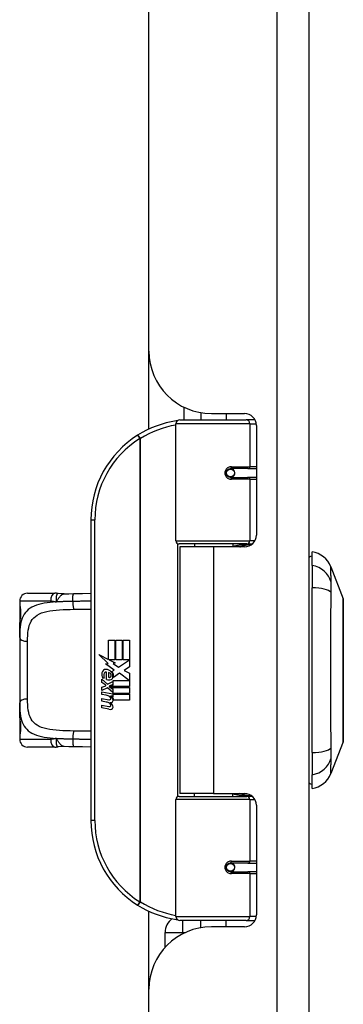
# Model space of a CAD drawing. Header units: inches. Extents: x 4 to 149, y 7 to 82.
# Tile 65 of 188: x 32.24 to 33.86, y 15.35 to 20.27. Entities that reach past the tile are written whole.
import ezdxf

# ---------------------------------------------------------------- set-up
doc = ezdxf.new("R2010")
doc.units = ezdxf.units.IN
doc.header["$MEASUREMENT"] = 0
doc.layers.add('Visible Edges(ANSI)', color=7, linetype='Continuous', lineweight=25)
doc.layers.add('Visible Tangent Edges(ANSI)', color=7, linetype='Continuous', lineweight=25)

msp = doc.modelspace()

# ---------------------------------------------------------------- linework, layer by layer
at = {"layer": 'Visible Edges(ANSI)'}
for p, q in [((33.6842, 12.9314), (33.6842, 54.4124)), ((32.8842, 18.6134), (32.8842, 32.0789)), ((32.8842, 18.224), (32.8842, 18.6134)), ((33.0592, 18.3331), (33.0592, 18.2704)), ((33.1442, 18.3058), (33.1442, 18.2704)), ((33.1962, 18.3014), (33.3621, 18.3014)), ((33.2702, 18.3014), (33.2702, 18.2704)), ((33.0197, 17.6661), (33.0197, 18.2507)), ((33.0394, 18.2704), (33.3693, 18.2704)), ((33.4141, 18.2704), (33.3693, 18.2704)), ((33.4212, 18.2424), (33.4212, 17.695)), ((33.2866, 18.0257), (33.287, 18.0237)), ((33.2919, 18.0244), (33.2868, 18.0244)), ((33.3788, 18.0263), (33.2919, 18.0263)), ((33.2942, 18.0242), (33.2942, 18.0262)), ((33.3788, 18.0263), (33.4212, 18.0263)), ((33.2919, 17.983), (33.3788, 17.983)), ((33.2949, 17.9852), (33.2954, 17.983)), ((33.4212, 17.983), (33.3788, 17.983)), ((32.5947, 17.7704), (32.5947, 16.2704)), ((33.3731, 17.6503), (33.0354, 17.6503)), ((33.1117, 17.6503), (33.1117, 17.6359)), ((33.3027, 17.6503), (33.3027, 17.6359)), ((33.3731, 17.6503), (33.4008, 17.6503)), ((33.2072, 17.6359), (33.0392, 17.6359)), ((33.0392, 17.6359), (33.0392, 16.4049)), ((33.3621, 17.6359), (33.2072, 17.6359)), ((33.6999, 17.5429), (33.6999, 17.611)), ((33.6999, 17.5429), (33.6999, 17.4322)), ((33.7924, 17.537), (33.8545, 17.3773)), ((32.2787, 17.4043), (32.4141, 17.4043)), ((33.6999, 16.6087), (33.6999, 17.4322)), ((32.2393, 17.3649), (32.2393, 17.3452)), ((32.2393, 17.3452), (32.2393, 17.2214)), ((32.2393, 17.183), (32.2393, 17.2214)), ((32.2393, 17.183), (32.2393, 16.8578)), ((32.6826, 17.1704), (32.7147, 17.1704)), ((32.6826, 17.0734), (32.6826, 17.1704)), ((32.7147, 17.1704), (32.7147, 17.0717)), ((32.7192, 17.1704), (32.7513, 17.1704)), ((32.7192, 17.0717), (32.7192, 17.1704)), ((32.7513, 17.1704), (32.7513, 17.0717)), ((32.7555, 17.0717), (32.7555, 17.1704)), ((32.7555, 17.1704), (32.7876, 17.1704)), ((32.7876, 17.1704), (32.7876, 17.0366)), ((32.6349, 17.0983), (32.6826, 17.0734)), ((32.6811, 17.0544), (32.6349, 17.0983)), ((32.6859, 17.0717), (32.7153, 17.0564)), ((32.7147, 17.0717), (32.6859, 17.0717)), ((32.7153, 17.0564), (32.7053, 17.0545)), ((32.7513, 17.0717), (32.7192, 17.0717)), ((32.7333, 17.0348), (32.787, 17.0717)), ((32.787, 17.0717), (32.7555, 17.0717)), ((32.6669, 17.0524), (32.6811, 17.0544)), ((32.711, 17.021), (32.6669, 17.0524)), ((32.673, 16.9739), (32.673, 17.0105)), ((32.682, 17.009), (32.682, 16.985)), ((32.6994, 17.0141), (32.711, 17.021)), ((32.7053, 17.0545), (32.7333, 17.0348)), ((32.7876, 17.0366), (32.7615, 17.019)), ((32.7615, 17.019), (32.7876, 17.0051)), ((32.6493, 16.9751), (32.6772, 16.9505)), ((32.6493, 16.9589), (32.6493, 16.9751)), ((32.6688, 16.9454), (32.6493, 16.9589)), ((32.661, 16.9805), (32.652, 16.9805)), ((32.6772, 16.9505), (32.7039, 16.9643)), ((32.7039, 16.9643), (32.7039, 16.9481)), ((32.7068, 16.9682), (32.7864, 16.9682)), ((32.7068, 16.9457), (32.7068, 16.9682)), ((32.7374, 17.0048), (32.7075, 16.9841)), ((32.7864, 16.9682), (32.7374, 17.0048)), ((32.7876, 17.0051), (32.7876, 16.9382)), ((32.6493, 16.9355), (32.6688, 16.943)), ((32.6493, 16.9193), (32.6493, 16.9355)), ((32.6774, 16.9328), (32.6493, 16.9193)), ((32.6493, 16.9124), (32.7039, 16.9028)), ((32.6493, 16.8992), (32.6493, 16.9124)), ((32.6688, 16.943), (32.6688, 16.9454)), ((32.7039, 16.9085), (32.6774, 16.9328)), ((32.7039, 16.9481), (32.6855, 16.9403)), ((32.6855, 16.9403), (32.6855, 16.9382)), ((32.6855, 16.9382), (32.7039, 16.9249)), ((32.6891, 16.9382), (32.7068, 16.9457)), ((32.7876, 16.9382), (32.6891, 16.9382)), ((32.6964, 16.934), (32.7876, 16.934)), ((32.7068, 16.9265), (32.6964, 16.934)), ((32.7039, 16.9249), (32.7039, 16.9085)), ((32.7068, 16.9043), (32.7068, 16.9265)), ((32.7876, 16.934), (32.7876, 16.9043)), ((32.6718, 16.8953), (32.6493, 16.8992)), ((32.6493, 16.8785), (32.6838, 16.8724)), ((32.6493, 16.8653), (32.6493, 16.8785)), ((32.6718, 16.8614), (32.6493, 16.8653)), ((32.6943, 16.8923), (32.6943, 16.8894)), ((32.7039, 16.8914), (32.6943, 16.8923)), ((32.7006, 16.8884), (32.7068, 16.8878)), ((32.7039, 16.9028), (32.7039, 16.8914)), ((32.7876, 16.9043), (32.7068, 16.9043)), ((32.7068, 16.9001), (32.7876, 16.9001)), ((32.7068, 16.8878), (32.7068, 16.9001)), ((32.7876, 16.8704), (32.7081, 16.8704)), ((32.7876, 16.9001), (32.7876, 16.8704)), ((32.2393, 16.8194), (32.2393, 16.8578)), ((32.2393, 16.8194), (32.2393, 16.6956)), ((32.6493, 16.8449), (32.6838, 16.8388)), ((32.6493, 16.8317), (32.6493, 16.8449)), ((32.6836, 16.8251), (32.6493, 16.8317)), ((32.2393, 16.6956), (32.2393, 16.6759)), ((33.8545, 16.6635), (33.7924, 16.5038)), ((32.4141, 16.6366), (32.2787, 16.6366)), ((33.6999, 16.6087), (33.6999, 16.4979)), ((33.6999, 16.4299), (33.6999, 16.4979)), ((33.0197, 15.7901), (33.0197, 16.3748)), ((33.0354, 16.3905), (33.3731, 16.3905)), ((33.2072, 16.4049), (33.0392, 16.4049)), ((33.1117, 16.3905), (33.1117, 16.4049)), ((33.2072, 16.4049), (33.3621, 16.4049)), ((33.3027, 16.3905), (33.3027, 16.4049)), ((33.4008, 16.3905), (33.3731, 16.3905)), ((33.4212, 16.3459), (33.4212, 15.7985)), ((33.3788, 16.0578), (33.2919, 16.0578)), ((33.2949, 16.0556), (33.2954, 16.0578)), ((33.3788, 16.0578), (33.4212, 16.0578)), ((33.2866, 16.0152), (33.287, 16.0171)), ((33.2868, 16.0165), (33.2919, 16.0165)), ((33.2919, 16.0145), (33.3788, 16.0145)), ((33.2942, 16.0166), (33.2942, 16.0146)), ((33.4212, 16.0145), (33.3788, 16.0145)), ((32.8842, 15.4274), (32.8842, 15.8169)), ((33.3693, 15.7704), (33.0394, 15.7704)), ((33.1442, 15.7351), (33.1442, 15.7704)), ((33.3621, 15.7394), (33.1962, 15.7394)), ((33.2702, 15.7394), (33.2702, 15.7704)), ((33.3693, 15.7704), (33.4141, 15.7704)), ((32.9655, 15.6374), (32.9655, 15.7114)), ((32.8842, 12.9314), (32.8842, 15.4274))]:
    msp.add_line(p, q, dxfattribs=at)
at = {"layer": 'Visible Edges(ANSI)', "flags": 128}
for points in [[(33.0267, 18.2658), (33.0264, 18.2657), (33.0262, 18.2657), (33.0259, 18.2657), (33.0257, 18.2656), (33.0254, 18.2656), (33.0252, 18.2656), (33.0249, 18.2655), (33.0247, 18.2655), (33.0244, 18.2655), (33.0242, 18.2654), (33.0239, 18.2654), (33.0237, 18.2654), (33.0234, 18.2653), (33.0232, 18.2653), (33.023, 18.2653), (33.0227, 18.2652), (33.0225, 18.2652), (33.0222, 18.2651), (33.022, 18.2651), (33.0217, 18.2651), (33.0215, 18.265), (33.0212, 18.265), (33.021, 18.265), (33.0207, 18.2649)], [(33.2919, 17.983), (33.2892, 17.9832), (33.2866, 17.9837), (33.284, 17.9845), (33.2815, 17.9857), (33.2792, 17.9871), (33.277, 17.9889), (33.2751, 17.991), (33.2734, 17.9934), (33.272, 17.996), (33.271, 17.9988), (33.2704, 18.0017), (33.2702, 18.0047), (33.2704, 18.0076), (33.271, 18.0105), (33.272, 18.0133), (33.2733, 18.0159), (33.275, 18.0183), (33.277, 18.0204), (33.2792, 18.0222), (33.2815, 18.0237), (33.284, 18.0249), (33.2866, 18.0257), (33.2892, 18.0262), (33.2919, 18.0263)], [(33.3389, 17.6359), (33.3414, 17.6369), (33.3439, 17.6379), (33.3464, 17.6388), (33.349, 17.6397), (33.3515, 17.6405), (33.354, 17.6413), (33.3566, 17.6421), (33.3591, 17.6429), (33.3617, 17.6436), (33.3642, 17.6442), (33.3668, 17.6449), (33.3694, 17.6455), (33.3719, 17.646), (33.3745, 17.6466), (33.3771, 17.6471), (33.3797, 17.6475), (33.3822, 17.6479), (33.3848, 17.6483), (33.3874, 17.6487), (33.39, 17.649), (33.3926, 17.6493), (33.3952, 17.6495), (33.3978, 17.6498), (33.4003, 17.6499)], [(32.4313, 17.403), (32.4305, 17.4031), (32.4298, 17.4032), (32.4291, 17.4033), (32.4284, 17.4034), (32.4277, 17.4035), (32.4269, 17.4036), (32.4262, 17.4037), (32.4255, 17.4037), (32.4248, 17.4038), (32.424, 17.4039), (32.4233, 17.4039), (32.4226, 17.404), (32.4219, 17.404), (32.4212, 17.4041), (32.4205, 17.4041), (32.4197, 17.4041), (32.419, 17.4042), (32.4183, 17.4042), (32.4176, 17.4042), (32.4169, 17.4042), (32.4162, 17.4043), (32.4155, 17.4043), (32.4148, 17.4043), (32.4141, 17.4043)], [(32.4616, 17.4015), (32.4464, 17.4015), (32.4313, 17.403)], [(32.4616, 17.4015), (32.4854, 17.4023), (32.5097, 17.4028)], [(32.5097, 17.4028), (32.5525, 17.4035), (32.5947, 17.4041)], [(33.8548, 16.6653), (33.8548, 16.6657), (33.8548, 16.667), (33.8548, 16.6692), (33.8548, 16.6721), (33.8548, 16.6759), (33.8549, 16.6806), (33.8549, 16.686), (33.8549, 16.6923), (33.8549, 16.6994), (33.8549, 16.7073), (33.8549, 16.7158), (33.855, 16.7251), (33.855, 16.7351), (33.855, 16.7458), (33.855, 16.7572), (33.855, 16.7691), (33.855, 16.7817), (33.855, 16.7949), (33.855, 16.8086), (33.855, 16.8228), (33.8549, 16.8375), (33.8549, 16.8526), (33.8549, 16.8682), (33.8549, 16.8842), (33.8549, 16.9005), (33.8549, 16.9171), (33.8548, 16.934), (33.8548, 16.951), (33.8548, 16.9682), (33.8548, 16.9854), (33.8548, 17.0028), (33.8548, 17.0203), (33.8548, 17.0378), (33.8548, 17.0553), (33.8548, 17.0726), (33.8548, 17.0898), (33.8548, 17.1068), (33.8549, 17.1236), (33.8549, 17.1401), (33.8549, 17.1565), (33.8549, 17.1725), (33.8549, 17.1881), (33.8549, 17.2034), (33.855, 17.2181), (33.855, 17.2323), (33.855, 17.246), (33.855, 17.2592), (33.855, 17.2718), (33.855, 17.2837), (33.855, 17.2951), (33.855, 17.3057), (33.855, 17.3157), (33.8549, 17.325), (33.8549, 17.3336), (33.8549, 17.3414), (33.8549, 17.3485), (33.8549, 17.3548), (33.8549, 17.3603), (33.8548, 17.3649), (33.8548, 17.3687), (33.8548, 17.3717), (33.8548, 17.3738), (33.8548, 17.3751), (33.8548, 17.3755)], [(32.2432, 17.2811), (32.2441, 17.288), (32.2448, 17.2963), (32.245, 17.3052), (32.2448, 17.3142), (32.2442, 17.3226), (32.2433, 17.3298), (32.2424, 17.335), (32.242, 17.3366), (32.2418, 17.3373)], [(32.2393, 17.2214), (32.2395, 17.2369), (32.2402, 17.2521), (32.2413, 17.2668), (32.2432, 17.2811)], [(32.2432, 16.7598), (32.2413, 16.774), (32.2402, 16.7887), (32.2395, 16.8039), (32.2393, 16.8194)], [(32.2418, 16.7036), (32.242, 16.7042), (32.2424, 16.7058), (32.2433, 16.7111), (32.2442, 16.7183), (32.2448, 16.7266), (32.245, 16.7357), (32.2448, 16.7446), (32.2441, 16.7529), (32.2432, 16.7598)], [(32.4141, 16.6366), (32.4148, 16.6366), (32.4155, 16.6366), (32.4162, 16.6366), (32.4169, 16.6366), (32.4176, 16.6366), (32.4183, 16.6366), (32.419, 16.6367), (32.4197, 16.6367), (32.4205, 16.6367), (32.4212, 16.6368), (32.4219, 16.6368), (32.4226, 16.6369), (32.4233, 16.6369), (32.424, 16.637), (32.4248, 16.6371), (32.4255, 16.6371), (32.4262, 16.6372), (32.4269, 16.6373), (32.4277, 16.6374), (32.4284, 16.6374), (32.4291, 16.6375), (32.4298, 16.6376), (32.4305, 16.6377), (32.4313, 16.6378)], [(32.4616, 16.6394), (32.4464, 16.6393), (32.4313, 16.6378)], [(32.5097, 16.638), (32.4854, 16.6385), (32.4616, 16.6394)], [(32.5947, 16.6368), (32.5525, 16.6373), (32.5097, 16.638)], [(33.4003, 16.3909), (33.3978, 16.3911), (33.3952, 16.3913), (33.3926, 16.3916), (33.39, 16.3918), (33.3874, 16.3922), (33.3848, 16.3925), (33.3822, 16.3929), (33.3797, 16.3933), (33.3771, 16.3938), (33.3745, 16.3943), (33.3719, 16.3948), (33.3694, 16.3954), (33.3668, 16.396), (33.3642, 16.3966), (33.3617, 16.3973), (33.3591, 16.398), (33.3566, 16.3987), (33.354, 16.3995), (33.3515, 16.4003), (33.349, 16.4012), (33.3464, 16.4021), (33.3439, 16.403), (33.3414, 16.4039), (33.3389, 16.4049)], [(33.2919, 16.0145), (33.2892, 16.0147), (33.2866, 16.0152), (33.284, 16.016), (33.2815, 16.0172), (33.2792, 16.0186), (33.277, 16.0205), (33.275, 16.0226), (33.2733, 16.025), (33.272, 16.0276), (33.271, 16.0304), (33.2704, 16.0332), (33.2702, 16.0362), (33.2704, 16.0392), (33.271, 16.042), (33.272, 16.0448), (33.2734, 16.0474), (33.2751, 16.0498), (33.277, 16.0519), (33.2792, 16.0537), (33.2815, 16.0552), (33.284, 16.0563), (33.2866, 16.0572), (33.2892, 16.0577), (33.2919, 16.0578)], [(33.0207, 15.7759), (33.021, 15.7759), (33.0212, 15.7759), (33.0215, 15.7758), (33.0217, 15.7758), (33.022, 15.7757), (33.0222, 15.7757), (33.0225, 15.7757), (33.0227, 15.7756), (33.023, 15.7756), (33.0232, 15.7756), (33.0234, 15.7755), (33.0237, 15.7755), (33.0239, 15.7755), (33.0242, 15.7754), (33.0244, 15.7754), (33.0247, 15.7754), (33.0249, 15.7753), (33.0252, 15.7753), (33.0254, 15.7752), (33.0257, 15.7752), (33.0259, 15.7752), (33.0262, 15.7751), (33.0264, 15.7751), (33.0267, 15.7751)]]:
    msp.add_lwpolyline(points, dxfattribs=at)
at = {"layer": 'Visible Edges(ANSI)'}
for centre in [(33.2919, 18.0047), (33.2919, 16.0362)]:
    msp.add_circle(centre, 0.0197, dxfattribs=at)
for centre, radius, start, end in [((33.1962, 18.6134), 0.312, 180, 270), ((33.3621, 18.2424), 0.0591, 0, 90), ((33.0947, 17.7704), 0.5, 98.5081, 122.2377), ((33.0394, 18.2507), 0.0197, 90, 180), ((33.0947, 17.7704), 0.5, 122.2377, 180), ((33.2919, 18.0047), 0.0217, 279.147, 90), ((33.3621, 17.695), 0.0591, 270, 0), ((33.0354, 17.6661), 0.0157, 180, 270), ((33.6823, 17.4942), 0.1181, 21.2505, 81.3991), ((33.7078, 17.5519), 0.0394, 101.537, 126.8699), ((32.2787, 17.3649), 0.0394, 90, 180), ((33.8499, 17.3755), 0.00492, 0.2088, 21.2505), ((32.259, 17.3452), 0.0197, 180, 213.12), ((32.71, 16.9986), 0.0607, 171.5605, 197.3343), ((32.6694, 17.0046), 0.0197, 86.5646, 171.5605), ((32.6703, 17.0013), 0.0096, 73.5261, 154.6784), ((32.6682, 16.9846), 0.0398, 44.1684, 86.5646), ((32.68, 16.9923), 0.0168, 19.3797, 82.9975), ((32.6753, 16.9915), 0.0299, 350.4085, 44.1684), ((32.6753, 16.9915), 0.033, 347.079, 43.1785), ((32.6894, 16.9923), 0.0307, 154.6784, 202.5609), ((32.6844, 16.9997), 0.0282, 246.1555, 293.8445), ((32.6866, 16.9934), 0.00955, 241.4547, 321.1652), ((32.6855, 16.9943), 0.0109, 321.1652, 19.3797), ((32.6897, 16.9878), 0.0152, 293.8445, 355.0802), ((32.6637, 16.8495), 0.0465, 57.5992, 80), ((32.6644, 16.8155), 0.0465, 58.5584, 80.8257), ((32.6859, 16.8846), 0.0123, 260, 293.5571), ((32.6819, 16.8781), 0.0126, 6.03, 57.5992), ((32.6885, 16.8788), 0.006, 293.5571, 6.03), ((32.6898, 16.8869), 0.0288, 273.6169, 286.9928), ((32.6814, 16.8691), 0.024, 359.4776, 57.4114), ((32.6952, 16.869), 0.0101, 286.9928, 359.4776), ((32.6841, 16.8709), 0.024, 358.7952, 46.5849), ((32.6891, 16.8533), 0.0288, 259, 288.4748), ((32.6859, 16.851), 0.0123, 259.9922, 293.5487), ((32.6819, 16.8445), 0.0126, 6.1027, 57.6083), ((32.6885, 16.8452), 0.006, 293.5487, 6.1027), ((32.6808, 16.8361), 0.0246, 359.6788, 63.9508), ((32.6949, 16.836), 0.0105, 288.4748, 359.6788), ((32.259, 16.6956), 0.0197, 146.88, 180), ((32.2787, 16.6759), 0.0394, 180, 270), ((33.8499, 16.6653), 0.00492, 338.7495, 359.7912), ((33.6823, 16.5467), 0.1181, 278.6009, 338.7495), ((33.7078, 16.4889), 0.0394, 233.1301, 258.463), ((33.0354, 16.3748), 0.0157, 90, 180), ((33.3621, 16.3459), 0.0591, 0, 90), ((33.0947, 16.2704), 0.5, 180, 237.7623), ((33.2919, 16.0362), 0.0217, 270, 80.853), ((33.0947, 16.2704), 0.5, 237.7623, 261.4919), ((33.0515, 15.7114), 0.086, 127.5045, 180), ((33.0394, 15.7901), 0.0197, 180, 270), ((33.3621, 15.7985), 0.0591, 270, 0), ((33.1962, 15.4274), 0.312, 90, 180)]:
    msp.add_arc(centre, radius, start, end, dxfattribs=at)
at = {"layer": 'Visible Tangent Edges(ANSI)'}
for p, q in [((33.5232, 54.4124), (33.5232, 12.9314)), ((33.3883, 18.2507), (33.0197, 18.2507)), ((33.3883, 18.2507), (33.4206, 18.2507)), ((33.3883, 18.2507), (33.3883, 18.0362)), ((32.828, 18.1933), (32.8385, 18.1767)), ((32.8385, 18.1767), (32.8385, 15.8642)), ((32.8385, 18.1767), (32.8422, 18.1767)), ((32.8422, 15.8642), (32.8422, 18.1767)), ((33.2966, 18.0362), (33.3883, 18.0362)), ((33.4212, 18.0362), (33.3883, 18.0362)), ((33.3883, 17.9732), (33.2966, 17.9732)), ((33.3883, 17.9732), (33.3883, 17.6661)), ((33.3883, 17.9732), (33.4212, 17.9732)), ((32.5947, 17.7704), (32.6144, 17.7704)), ((32.6144, 16.2704), (32.6144, 17.7704)), ((33.0197, 17.6661), (33.3883, 17.6661)), ((33.0274, 17.6526), (33.0274, 16.3883)), ((33.4137, 17.6661), (33.3883, 17.6661)), ((33.2072, 17.6359), (33.2072, 16.4049)), ((32.394, 17.3649), (32.2393, 17.3649)), ((32.2393, 17.3452), (32.2399, 17.3452)), ((32.2787, 16.8764), (32.2787, 17.1645)), ((32.2399, 16.6956), (32.2393, 16.6956)), ((32.2393, 16.6759), (32.394, 16.6759)), ((33.3883, 16.3748), (33.0197, 16.3748)), ((33.3883, 16.3748), (33.4137, 16.3748)), ((33.3883, 16.3748), (33.3883, 16.0677)), ((32.6144, 16.2704), (32.5947, 16.2704)), ((33.2966, 16.0677), (33.3883, 16.0677)), ((33.4212, 16.0677), (33.3883, 16.0677)), ((33.3883, 16.0047), (33.2966, 16.0047)), ((33.3883, 16.0047), (33.3883, 15.7901)), ((33.3883, 16.0047), (33.4212, 16.0047)), ((32.8385, 15.8642), (32.828, 15.8475)), ((32.8422, 15.8642), (32.8385, 15.8642)), ((33.0197, 15.7901), (33.3883, 15.7901)), ((33.4206, 15.7901), (33.3883, 15.7901)), ((33.0515, 15.7704), (33.0515, 15.7114)), ((32.9655, 15.7114), (33.0515, 15.7114)), ((33.0515, 15.7114), (33.0515, 15.7038)), ((33.0515, 15.7114), (33.067, 15.7114))]:
    msp.add_line(p, q, dxfattribs=at)
at = {"layer": 'Visible Tangent Edges(ANSI)', "flags": 128}
for points in [[(33.2966, 18.0362), (33.2925, 18.0359), (33.2885, 18.0352), (33.2845, 18.034), (33.2807, 18.0324), (33.277, 18.0302), (33.2737, 18.0275), (33.2707, 18.0245), (33.2681, 18.021), (33.2661, 18.0172), (33.2646, 18.0131), (33.2636, 18.0089), (33.2633, 18.0046), (33.2636, 18.0003), (33.2646, 17.9961), (33.2661, 17.9921), (33.2682, 17.9883), (33.2707, 17.9848), (33.2737, 17.9818), (33.2771, 17.9792), (33.2807, 17.977), (33.2846, 17.9753), (33.2885, 17.9741), (33.2925, 17.9734), (33.2966, 17.9732)], [(33.4006, 17.6502), (33.3965, 17.6501), (33.3923, 17.6499), (33.3882, 17.6497), (33.384, 17.6495), (33.3799, 17.6492), (33.3757, 17.6489), (33.3716, 17.6485), (33.3674, 17.6481), (33.3633, 17.6477), (33.3592, 17.6473), (33.3551, 17.6468), (33.351, 17.6462), (33.3469, 17.6456), (33.3428, 17.645), (33.3387, 17.6444), (33.3346, 17.6437), (33.3306, 17.6429), (33.3265, 17.6422), (33.3225, 17.6414), (33.3185, 17.6405), (33.3145, 17.6396), (33.3105, 17.6387), (33.3066, 17.6377), (33.3026, 17.6367)], [(33.7939, 17.4604), (33.7938, 17.4686), (33.7937, 17.4741), (33.7937, 17.4795), (33.7936, 17.4847), (33.7936, 17.4896), (33.7935, 17.4943), (33.7934, 17.4988), (33.7933, 17.503), (33.7933, 17.507), (33.7932, 17.5108), (33.7931, 17.5144), (33.793, 17.5177), (33.7929, 17.5207), (33.7928, 17.5235), (33.7928, 17.526), (33.7927, 17.5283), (33.7926, 17.5304), (33.7925, 17.5321), (33.7925, 17.5336), (33.7924, 17.5348), (33.7924, 17.5358), (33.7924, 17.5365), (33.7924, 17.5369), (33.7924, 17.537)], [(33.7939, 17.409), (33.7939, 17.4118), (33.7938, 17.4145), (33.7938, 17.4172), (33.7938, 17.4199), (33.7938, 17.4225), (33.7938, 17.425), (33.7938, 17.4275), (33.7937, 17.43), (33.7937, 17.4324), (33.7937, 17.4347), (33.7937, 17.437), (33.7937, 17.4392), (33.7937, 17.4413), (33.7937, 17.4434), (33.7937, 17.4454), (33.7937, 17.4474), (33.7938, 17.4493), (33.7938, 17.4511), (33.7938, 17.4528), (33.7938, 17.4545), (33.7938, 17.4561), (33.7938, 17.4576), (33.7939, 17.459), (33.7939, 17.4604)], [(32.4313, 17.403), (32.4305, 17.403), (32.4296, 17.4029), (32.4288, 17.4025), (32.428, 17.402), (32.4272, 17.4013), (32.4264, 17.4004), (32.4257, 17.3994), (32.425, 17.3981), (32.4243, 17.3967), (32.4236, 17.3952), (32.423, 17.3934), (32.4225, 17.3916), (32.422, 17.3896), (32.4216, 17.3874), (32.4212, 17.3852), (32.4209, 17.3828), (32.4207, 17.3804), (32.4206, 17.3778), (32.4206, 17.3752), (32.4208, 17.3724), (32.421, 17.3696), (32.4215, 17.3667), (32.4221, 17.3638), (32.4228, 17.3608)], [(32.4228, 17.3608), (32.4242, 17.3634), (32.4256, 17.366), (32.4271, 17.3686), (32.4285, 17.3711), (32.4299, 17.3736), (32.4314, 17.376), (32.4328, 17.3784), (32.4343, 17.3807), (32.4359, 17.383), (32.4374, 17.3851), (32.439, 17.3872), (32.4406, 17.3891), (32.4423, 17.3909), (32.444, 17.3926), (32.4457, 17.3942), (32.4474, 17.3956), (32.4491, 17.3969), (32.4509, 17.398), (32.4526, 17.399), (32.4544, 17.3998), (32.4562, 17.4005), (32.458, 17.401), (32.4598, 17.4013), (32.4616, 17.4015)], [(32.504, 17.3635), (32.5039, 17.3658), (32.5039, 17.3681), (32.504, 17.3705), (32.504, 17.3729), (32.5041, 17.3753), (32.5042, 17.3777), (32.5043, 17.3801), (32.5045, 17.3824), (32.5047, 17.3847), (32.5049, 17.3869), (32.5051, 17.389), (32.5054, 17.391), (32.5057, 17.3929), (32.506, 17.3946), (32.5063, 17.3962), (32.5066, 17.3976), (32.507, 17.3989), (32.5074, 17.3999), (32.5077, 17.4008), (32.5081, 17.4016), (32.5085, 17.4021), (32.5089, 17.4025), (32.5093, 17.4027), (32.5097, 17.4028)], [(33.7939, 16.6318), (33.7937, 16.6654), (33.7936, 16.6964), (33.7935, 16.7278), (33.7933, 16.7594), (33.7932, 16.7914), (33.793, 16.8236), (33.7928, 16.856), (33.7927, 16.8886), (33.7925, 16.9213), (33.7924, 16.9542), (33.7924, 16.9872), (33.7924, 17.0202), (33.7924, 17.0533), (33.7924, 17.0863), (33.7925, 17.1191), (33.7927, 17.1519), (33.7928, 17.1845), (33.793, 17.217), (33.7932, 17.2492), (33.7933, 17.2813), (33.7935, 17.313), (33.7936, 17.3444), (33.7937, 17.3755), (33.7939, 17.409)], [(32.4228, 17.3608), (32.4067, 17.3596), (32.3911, 17.3581), (32.3761, 17.3563), (32.3616, 17.3541), (32.3478, 17.3514), (32.3348, 17.3482), (32.3226, 17.3444), (32.3112, 17.3399), (32.3007, 17.3348), (32.2911, 17.3291), (32.2824, 17.3227), (32.2746, 17.3157), (32.2676, 17.3079), (32.2616, 17.2995), (32.2565, 17.2904), (32.2522, 17.2806), (32.2486, 17.2702), (32.2458, 17.2593), (32.2435, 17.2477), (32.2418, 17.2357), (32.2406, 17.2231), (32.2399, 17.2101), (32.2394, 17.1968), (32.2393, 17.183)], [(32.394, 17.3649), (32.3952, 17.3649), (32.3964, 17.3649), (32.3976, 17.3649), (32.3988, 17.3648), (32.4, 17.3647), (32.4012, 17.3647), (32.4024, 17.3646), (32.4036, 17.3645), (32.4048, 17.3644), (32.406, 17.3642), (32.4072, 17.3641), (32.4084, 17.3639), (32.4096, 17.3637), (32.4108, 17.3635), (32.412, 17.3633), (32.4132, 17.3631), (32.4144, 17.3629), (32.4156, 17.3626), (32.4168, 17.3623), (32.418, 17.3621), (32.4192, 17.3618), (32.4204, 17.3614), (32.4216, 17.3611), (32.4228, 17.3608)], [(32.504, 17.3635), (32.5005, 17.3634), (32.497, 17.3634), (32.4935, 17.3633), (32.49, 17.3632), (32.4866, 17.3632), (32.4831, 17.3631), (32.4797, 17.363), (32.4762, 17.363), (32.4728, 17.3629), (32.4694, 17.3628), (32.466, 17.3627), (32.4626, 17.3626), (32.4592, 17.3625), (32.4558, 17.3624), (32.4525, 17.3622), (32.4491, 17.3621), (32.4458, 17.362), (32.4424, 17.3618), (32.4391, 17.3617), (32.4358, 17.3615), (32.4326, 17.3613), (32.4293, 17.3612), (32.4261, 17.361), (32.4228, 17.3608)], [(32.5947, 17.3648), (32.591, 17.3648), (32.5873, 17.3648), (32.5835, 17.3647), (32.5798, 17.3647), (32.5761, 17.3646), (32.5723, 17.3646), (32.5686, 17.3645), (32.5648, 17.3645), (32.561, 17.3644), (32.5573, 17.3644), (32.5535, 17.3643), (32.5497, 17.3642), (32.5459, 17.3642), (32.5421, 17.3641), (32.5383, 17.364), (32.5345, 17.364), (32.5307, 17.3639), (32.5269, 17.3638), (32.5231, 17.3638), (32.5193, 17.3637), (32.5154, 17.3636), (32.5116, 17.3636), (32.5078, 17.3635), (32.504, 17.3635)], [(33.8545, 17.3773), (33.8545, 17.3772), (33.8545, 17.3767), (33.8545, 17.376), (33.8545, 17.3749), (33.8545, 17.3736), (33.8545, 17.3719), (33.8545, 17.37), (33.8545, 17.3677), (33.8545, 17.3652), (33.8546, 17.3624), (33.8546, 17.3593), (33.8546, 17.356), (33.8546, 17.3523), (33.8546, 17.3484), (33.8547, 17.3442), (33.8547, 17.3398), (33.8547, 17.335), (33.8547, 17.3301), (33.8547, 17.3248), (33.8548, 17.3193), (33.8548, 17.3136), (33.8548, 17.3077), (33.8548, 17.3015), (33.8548, 17.295)], [(32.2432, 17.278), (32.2437, 17.2809), (32.2441, 17.284), (32.2445, 17.2873), (32.2448, 17.2908), (32.2451, 17.2944), (32.2452, 17.2982), (32.2454, 17.302), (32.2454, 17.3059), (32.2454, 17.3098), (32.2452, 17.3136), (32.245, 17.3173), (32.2448, 17.321), (32.2444, 17.3245), (32.2441, 17.3278), (32.2436, 17.3309), (32.2432, 17.3338), (32.2427, 17.3363), (32.2423, 17.3386), (32.2418, 17.3406), (32.2414, 17.3422), (32.2409, 17.3435), (32.2406, 17.3444), (32.2402, 17.345), (32.2399, 17.3452)], [(32.2787, 17.1645), (32.2788, 17.179), (32.2794, 17.193), (32.2804, 17.2066), (32.282, 17.2195), (32.2843, 17.2318), (32.2874, 17.2434), (32.2913, 17.2542), (32.2962, 17.2643), (32.3022, 17.2734), (32.3093, 17.2817), (32.3176, 17.2891), (32.327, 17.2957), (32.3375, 17.3015), (32.349, 17.3064), (32.3617, 17.3106), (32.3754, 17.314), (32.39, 17.3167), (32.4055, 17.3189), (32.4216, 17.3206), (32.4384, 17.3219), (32.4558, 17.3229), (32.4736, 17.3235), (32.4918, 17.324), (32.5103, 17.3243)], [(32.5103, 17.3243), (32.5138, 17.3243), (32.5174, 17.3243), (32.5209, 17.3244), (32.5245, 17.3244), (32.528, 17.3245), (32.5316, 17.3245), (32.5351, 17.3246), (32.5386, 17.3246), (32.5422, 17.3247), (32.5457, 17.3248), (32.5492, 17.3248), (32.5528, 17.3249), (32.5563, 17.3249), (32.5598, 17.3249), (32.5633, 17.325), (32.5668, 17.325), (32.5703, 17.3251), (32.5738, 17.3251), (32.5773, 17.3252), (32.5808, 17.3252), (32.5843, 17.3253), (32.5878, 17.3253), (32.5912, 17.3253), (32.5947, 17.3254)], [(32.2393, 17.2214), (32.2393, 17.2239), (32.2393, 17.2265), (32.2394, 17.229), (32.2394, 17.2315), (32.2395, 17.234), (32.2395, 17.2364), (32.2396, 17.2389), (32.2397, 17.2413), (32.2398, 17.2437), (32.2399, 17.2461), (32.24, 17.2485), (32.2402, 17.2509), (32.2403, 17.2533), (32.2405, 17.2556), (32.2407, 17.2579), (32.2409, 17.2602), (32.2411, 17.2625), (32.2414, 17.2648), (32.2416, 17.267), (32.2419, 17.2693), (32.2422, 17.2715), (32.2425, 17.2737), (32.2429, 17.2759), (32.2432, 17.278)], [(33.8548, 17.295), (33.8548, 17.2933), (33.8548, 17.2915), (33.8548, 17.2896), (33.8548, 17.2878), (33.8549, 17.286), (33.8549, 17.2841), (33.8549, 17.2822), (33.8549, 17.2803), (33.8549, 17.2784), (33.8549, 17.2765), (33.8549, 17.2746), (33.8549, 17.2726), (33.8549, 17.2706), (33.8549, 17.2686), (33.8549, 17.2666), (33.8549, 17.2646), (33.8549, 17.2626), (33.8549, 17.2606), (33.8549, 17.2585), (33.8548, 17.2564), (33.8548, 17.2543), (33.8548, 17.2522), (33.8548, 17.2501), (33.8548, 17.248)], [(33.8548, 17.248), (33.8548, 17.2319), (33.8548, 17.215), (33.8547, 17.1974), (33.8547, 17.1793), (33.8546, 17.1606), (33.8546, 17.1414), (33.8546, 17.1218), (33.8545, 17.102), (33.8545, 17.0818), (33.8545, 17.0615), (33.8545, 17.0409), (33.8545, 17.0203), (33.8545, 16.9997), (33.8545, 16.9792), (33.8545, 16.9589), (33.8545, 16.9388), (33.8546, 16.9188), (33.8546, 16.8992), (33.8546, 16.88), (33.8547, 16.8613), (33.8547, 16.8433), (33.8548, 16.8258), (33.8548, 16.809), (33.8548, 16.7929)], [(32.5103, 16.7166), (32.4918, 16.7169), (32.4735, 16.7174), (32.4555, 16.7181), (32.4381, 16.719), (32.4213, 16.7203), (32.4051, 16.722), (32.3898, 16.7242), (32.3752, 16.7269), (32.3615, 16.7304), (32.3489, 16.7345), (32.3373, 16.7395), (32.3268, 16.7452), (32.3175, 16.7517), (32.3092, 16.7591), (32.3021, 16.7674), (32.2962, 16.7766), (32.2913, 16.7867), (32.2874, 16.7975), (32.2843, 16.8092), (32.282, 16.8215), (32.2804, 16.8344), (32.2794, 16.8479), (32.2788, 16.8619), (32.2787, 16.8764)], [(32.2393, 16.8578), (32.2394, 16.8441), (32.2399, 16.8308), (32.2407, 16.8178), (32.2419, 16.8053), (32.2436, 16.7932), (32.2458, 16.7817), (32.2487, 16.7707), (32.2522, 16.7602), (32.2565, 16.7504), (32.2616, 16.7413), (32.2676, 16.7329), (32.2745, 16.7251), (32.2823, 16.7181), (32.2911, 16.7117), (32.3007, 16.7061), (32.3112, 16.701), (32.3226, 16.6966), (32.3347, 16.6927), (32.3478, 16.6895), (32.3615, 16.6868), (32.376, 16.6845), (32.391, 16.6827), (32.4067, 16.6812), (32.4228, 16.6801)], [(32.2432, 16.7628), (32.2429, 16.765), (32.2425, 16.7672), (32.2422, 16.7694), (32.2419, 16.7716), (32.2416, 16.7738), (32.2414, 16.776), (32.2411, 16.7783), (32.2409, 16.7806), (32.2407, 16.7829), (32.2405, 16.7852), (32.2403, 16.7876), (32.2402, 16.7899), (32.24, 16.7923), (32.2399, 16.7947), (32.2398, 16.7971), (32.2397, 16.7995), (32.2396, 16.802), (32.2395, 16.8044), (32.2395, 16.8069), (32.2394, 16.8094), (32.2394, 16.8119), (32.2393, 16.8144), (32.2393, 16.8169), (32.2393, 16.8194)], [(32.2399, 16.6956), (32.2402, 16.6958), (32.2406, 16.6964), (32.2409, 16.6973), (32.2414, 16.6986), (32.2418, 16.7003), (32.2423, 16.7023), (32.2427, 16.7046), (32.2432, 16.7071), (32.2436, 16.71), (32.2441, 16.7131), (32.2444, 16.7164), (32.2448, 16.7199), (32.245, 16.7236), (32.2452, 16.7273), (32.2454, 16.7312), (32.2454, 16.735), (32.2454, 16.7389), (32.2452, 16.7427), (32.245, 16.7465), (32.2448, 16.7501), (32.2444, 16.7536), (32.2441, 16.7569), (32.2436, 16.76), (32.2432, 16.7628)], [(33.8548, 16.7929), (33.8548, 16.7907), (33.8548, 16.7886), (33.8548, 16.7865), (33.8548, 16.7844), (33.8549, 16.7824), (33.8549, 16.7803), (33.8549, 16.7783), (33.8549, 16.7762), (33.8549, 16.7742), (33.8549, 16.7722), (33.8549, 16.7702), (33.8549, 16.7683), (33.8549, 16.7663), (33.8549, 16.7644), (33.8549, 16.7624), (33.8549, 16.7605), (33.8549, 16.7586), (33.8549, 16.7568), (33.8549, 16.7549), (33.8548, 16.753), (33.8548, 16.7512), (33.8548, 16.7494), (33.8548, 16.7476), (33.8548, 16.7458)], [(32.5947, 16.7155), (32.5912, 16.7155), (32.5877, 16.7155), (32.5843, 16.7156), (32.5808, 16.7156), (32.5773, 16.7157), (32.5738, 16.7157), (32.5703, 16.7157), (32.5668, 16.7158), (32.5633, 16.7158), (32.5598, 16.7159), (32.5563, 16.7159), (32.5528, 16.716), (32.5493, 16.716), (32.5457, 16.7161), (32.5422, 16.7161), (32.5387, 16.7162), (32.5351, 16.7162), (32.5316, 16.7163), (32.528, 16.7163), (32.5245, 16.7164), (32.5209, 16.7164), (32.5174, 16.7165), (32.5138, 16.7165), (32.5103, 16.7166)], [(33.8548, 16.7458), (33.8548, 16.7394), (33.8548, 16.7332), (33.8548, 16.7272), (33.8548, 16.7215), (33.8547, 16.716), (33.8547, 16.7108), (33.8547, 16.7058), (33.8547, 16.7011), (33.8547, 16.6966), (33.8546, 16.6924), (33.8546, 16.6885), (33.8546, 16.6848), (33.8546, 16.6815), (33.8546, 16.6784), (33.8545, 16.6756), (33.8545, 16.673), (33.8545, 16.6708), (33.8545, 16.6689), (33.8545, 16.6673), (33.8545, 16.6659), (33.8545, 16.6649), (33.8545, 16.6642), (33.8545, 16.6637), (33.8545, 16.6636)], [(32.4228, 16.6801), (32.4216, 16.6797), (32.4204, 16.6794), (32.4192, 16.6791), (32.418, 16.6788), (32.4168, 16.6785), (32.4156, 16.6782), (32.4144, 16.678), (32.4132, 16.6777), (32.412, 16.6775), (32.4108, 16.6773), (32.4096, 16.6771), (32.4084, 16.6769), (32.4072, 16.6768), (32.406, 16.6766), (32.4048, 16.6765), (32.4036, 16.6764), (32.4024, 16.6763), (32.4012, 16.6762), (32.4, 16.6761), (32.3988, 16.676), (32.3976, 16.676), (32.3964, 16.676), (32.3952, 16.6759), (32.394, 16.6759)], [(32.4228, 16.6801), (32.4221, 16.6771), (32.4215, 16.6741), (32.421, 16.6712), (32.4208, 16.6684), (32.4206, 16.6657), (32.4206, 16.6631), (32.4207, 16.6605), (32.4209, 16.658), (32.4212, 16.6557), (32.4216, 16.6534), (32.422, 16.6513), (32.4225, 16.6493), (32.423, 16.6474), (32.4236, 16.6457), (32.4243, 16.6441), (32.425, 16.6427), (32.4257, 16.6415), (32.4264, 16.6404), (32.4272, 16.6395), (32.428, 16.6388), (32.4288, 16.6383), (32.4296, 16.638), (32.4305, 16.6378), (32.4313, 16.6378)], [(32.4616, 16.6394), (32.4598, 16.6395), (32.458, 16.6399), (32.4562, 16.6404), (32.4544, 16.641), (32.4526, 16.6418), (32.4509, 16.6428), (32.4491, 16.6439), (32.4474, 16.6452), (32.4457, 16.6467), (32.444, 16.6482), (32.4423, 16.6499), (32.4406, 16.6517), (32.439, 16.6537), (32.4374, 16.6557), (32.4359, 16.6579), (32.4343, 16.6601), (32.4328, 16.6624), (32.4314, 16.6648), (32.4299, 16.6673), (32.4285, 16.6698), (32.4271, 16.6723), (32.4256, 16.6749), (32.4242, 16.6775), (32.4228, 16.6801)], [(32.4228, 16.6801), (32.4261, 16.6799), (32.4293, 16.6797), (32.4326, 16.6795), (32.4359, 16.6793), (32.4392, 16.6792), (32.4425, 16.679), (32.4458, 16.6789), (32.4491, 16.6787), (32.4525, 16.6786), (32.4559, 16.6785), (32.4592, 16.6784), (32.4626, 16.6783), (32.466, 16.6782), (32.4694, 16.6781), (32.4729, 16.678), (32.4763, 16.6779), (32.4797, 16.6778), (32.4832, 16.6777), (32.4866, 16.6777), (32.4901, 16.6776), (32.4936, 16.6775), (32.497, 16.6775), (32.5005, 16.6774), (32.504, 16.6774)], [(32.504, 16.6774), (32.5039, 16.6751), (32.5039, 16.6727), (32.504, 16.6704), (32.504, 16.668), (32.5041, 16.6655), (32.5042, 16.6631), (32.5043, 16.6607), (32.5045, 16.6584), (32.5047, 16.6561), (32.5049, 16.6539), (32.5051, 16.6518), (32.5054, 16.6498), (32.5057, 16.6479), (32.506, 16.6462), (32.5063, 16.6446), (32.5066, 16.6432), (32.507, 16.642), (32.5074, 16.6409), (32.5077, 16.64), (32.5081, 16.6393), (32.5085, 16.6387), (32.5089, 16.6383), (32.5093, 16.6381), (32.5097, 16.638)], [(32.504, 16.6774), (32.5078, 16.6773), (32.5116, 16.6773), (32.5155, 16.6772), (32.5193, 16.6771), (32.5231, 16.6771), (32.527, 16.677), (32.5308, 16.6769), (32.5346, 16.6769), (32.5384, 16.6768), (32.5422, 16.6767), (32.546, 16.6767), (32.5498, 16.6766), (32.5535, 16.6765), (32.5573, 16.6765), (32.5611, 16.6764), (32.5648, 16.6764), (32.5686, 16.6763), (32.5723, 16.6762), (32.5761, 16.6762), (32.5798, 16.6762), (32.5835, 16.6761), (32.5873, 16.6761), (32.591, 16.676), (32.5947, 16.676)], [(33.7939, 16.5805), (33.7939, 16.5818), (33.7938, 16.5833), (33.7938, 16.5848), (33.7938, 16.5864), (33.7938, 16.588), (33.7938, 16.5898), (33.7938, 16.5916), (33.7937, 16.5934), (33.7937, 16.5954), (33.7937, 16.5974), (33.7937, 16.5995), (33.7937, 16.6016), (33.7937, 16.6038), (33.7937, 16.6061), (33.7937, 16.6084), (33.7937, 16.6108), (33.7938, 16.6133), (33.7938, 16.6158), (33.7938, 16.6183), (33.7938, 16.6209), (33.7938, 16.6236), (33.7938, 16.6263), (33.7939, 16.629), (33.7939, 16.6318)], [(33.7924, 16.5038), (33.7924, 16.504), (33.7924, 16.5044), (33.7924, 16.5051), (33.7924, 16.506), (33.7925, 16.5073), (33.7925, 16.5087), (33.7926, 16.5105), (33.7927, 16.5125), (33.7928, 16.5148), (33.7928, 16.5173), (33.7929, 16.5201), (33.793, 16.5232), (33.7931, 16.5265), (33.7932, 16.53), (33.7933, 16.5338), (33.7933, 16.5378), (33.7934, 16.5421), (33.7935, 16.5466), (33.7936, 16.5513), (33.7936, 16.5562), (33.7937, 16.5613), (33.7937, 16.5667), (33.7938, 16.5723), (33.7939, 16.5805)], [(33.3026, 16.4042), (33.3066, 16.4031), (33.3105, 16.4022), (33.3145, 16.4012), (33.3185, 16.4003), (33.3225, 16.3995), (33.3265, 16.3987), (33.3306, 16.3979), (33.3346, 16.3972), (33.3387, 16.3965), (33.3428, 16.3958), (33.3469, 16.3952), (33.351, 16.3946), (33.3551, 16.3941), (33.3592, 16.3936), (33.3633, 16.3931), (33.3674, 16.3927), (33.3716, 16.3923), (33.3757, 16.392), (33.3799, 16.3917), (33.384, 16.3914), (33.3882, 16.3912), (33.3923, 16.391), (33.3965, 16.3908), (33.4006, 16.3907)], [(33.2966, 16.0677), (33.2925, 16.0674), (33.2885, 16.0667), (33.2845, 16.0655), (33.2807, 16.0638), (33.2771, 16.0617), (33.2737, 16.0591), (33.2707, 16.056), (33.2682, 16.0526), (33.2661, 16.0488), (33.2646, 16.0447), (33.2636, 16.0405), (33.2633, 16.0362), (33.2636, 16.0319), (33.2646, 16.0277), (33.2661, 16.0237), (33.2681, 16.0199), (33.2707, 16.0164), (33.2737, 16.0133), (33.277, 16.0107), (33.2807, 16.0085), (33.2845, 16.0068), (33.2885, 16.0056), (33.2925, 16.0049), (33.2966, 16.0047)]]:
    msp.add_lwpolyline(points, dxfattribs=at)
at = {"layer": 'Visible Tangent Edges(ANSI)'}
for centre, start, end in [((33.0984, 17.7704), 99.4349, 122.2377), ((33.0947, 17.7704), 122.2377, 180), ((33.0947, 16.2704), 180, 237.7623), ((33.0984, 16.2704), 237.7623, 260.5651)]:
    msp.add_arc(centre, 0.4803, start, end, dxfattribs=at)
for centre, major_axis, ratio, start_param, end_param in [((33.0236, 18.2455), (-0.0029, 0.0195), 0.187781, 5.698095, 6.283185), ((33.3693, 18.2507), (0, 0.0197), 0.965926, 4.712389, 6.283185), ((32.8385, 18.1767), (-0.0105, 0.0167), 0.161367, 4.610972, 6.283185), ((33.2919, 18.0362), (0, -0.00984), 0.476565, 0, 1.570796), ((33.3788, 18.0362), (0, -0.00984), 0.965926, 0, 1.570796), ((33.2919, 17.9732), (0, 0.00984), 0.476565, 4.712389, 6.283185), ((33.3788, 17.9732), (0, 0.00984), 0.965926, 4.712389, 6.283185), ((33.3731, 17.6661), (0, -0.0157), 0.965926, 0, 1.570796), ((33.68, 17.4327), (0.117, -0.0158), 0.948273, 0.391156, 1.528426), ((32.4141, 17.3649), (0, 0.0394), 0.508749, 0, 1.570796), ((33.68, 17.3947), (0.118, 0.0053), 0.314585, 0.249322, 1.386592), ((32.5103, 17.3635), (0.0006, -0.0394), 0.159697, 4.710006, 6.190013), ((32.2596, 17.3452), (0, 0.0197), 0.998051, 1.570796, 2.050029), ((32.2626, 17.278), (-0.0194, 0.0031), 0.702907, 0, 0.222077), ((32.2787, 17.183), (-0.0394, 0), 0.472046, 0, 1.570796), ((32.2787, 16.8578), (-0.0394, 0), 0.472046, 4.712389, 6.283185), ((32.2626, 16.7628), (-0.0194, -0.0031), 0.702907, 6.061108, 6.283185), ((32.5103, 16.6774), (0.0006, 0.0394), 0.159697, 0.093172, 1.573179), ((32.2596, 16.6956), (0, 0.0197), 0.998051, 1.091081, 1.570796), ((32.4141, 16.6759), (0, -0.0394), 0.508749, 4.712389, 6.283185), ((33.68, 16.6461), (0.118, -0.0053), 0.314585, 4.896593, 6.033863), ((33.68, 16.6082), (0.117, 0.0158), 0.948273, 4.754759, 5.892029), ((33.3731, 16.3748), (0, 0.0157), 0.965926, 4.712389, 6.283185), ((33.2919, 16.0677), (0, -0.00984), 0.476565, 0, 1.570796), ((33.3788, 16.0677), (0, -0.00984), 0.965926, 0, 1.570796), ((33.2919, 16.0047), (0, 0.00984), 0.476565, 4.712389, 6.283185), ((33.3788, 16.0047), (0, 0.00984), 0.965926, 4.712389, 6.283185), ((32.8385, 15.8642), (-0.0105, -0.0167), 0.161367, 0, 1.672214), ((33.0236, 15.7954), (-0.0029, -0.0195), 0.187781, 0, 0.58509), ((33.3693, 15.7901), (0, -0.0197), 0.965926, 0, 1.570796)]:
    msp.add_ellipse(centre, major_axis=major_axis, ratio=ratio, start_param=start_param, end_param=end_param, dxfattribs=at)

doc.saveas('drawing.dxf')
